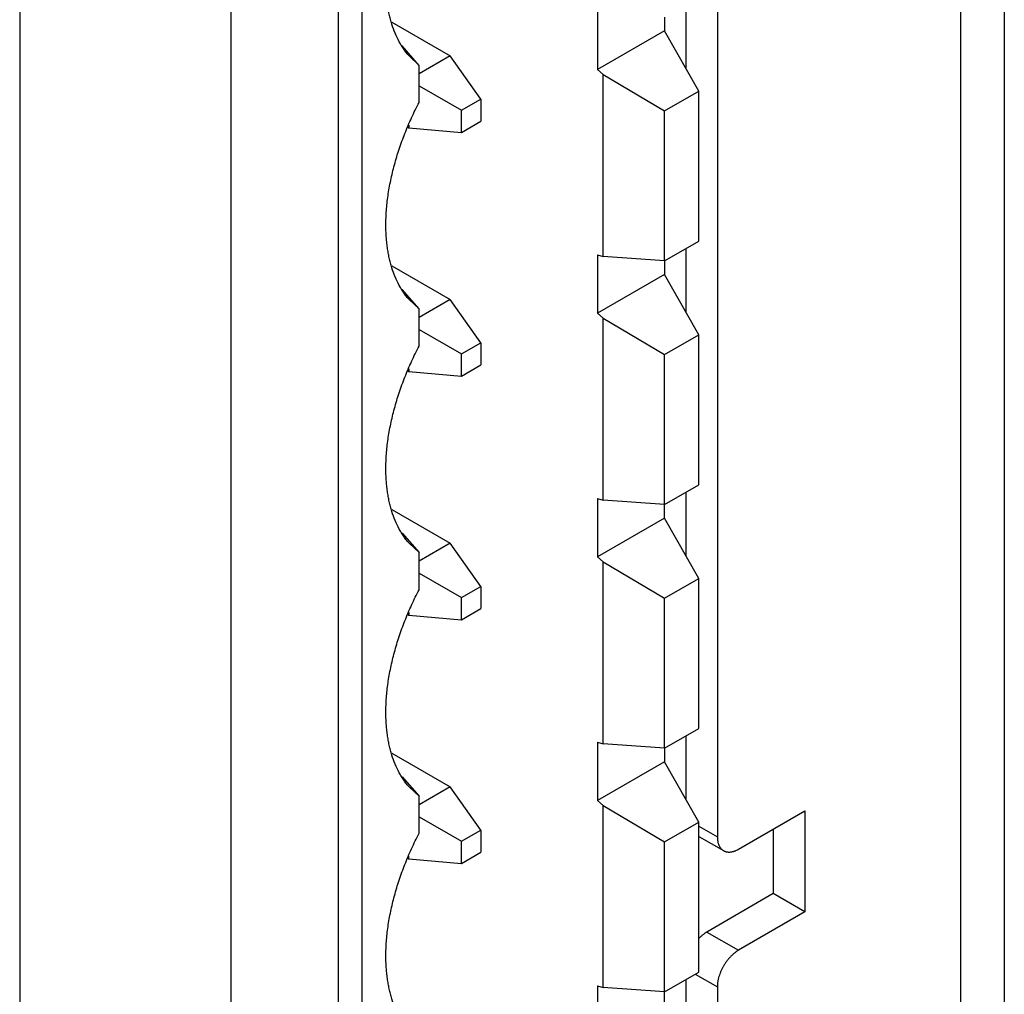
# Model space of a CAD drawing. Header units: inches. Extents: x 0 to 22, y 0 to 17.
# Tile 18 of 56: x 5.697 to 6.356, y 11.33 to 11.983. Entities that reach past the tile are written whole.
import ezdxf

# ---------------------------------------------------------------- set-up
doc = ezdxf.new("R2010")
doc.units = ezdxf.units.IN
doc.header["$LTSCALE"] = 1.21
doc.header["$MEASUREMENT"] = 0
doc.layers.get('0').update_dxf_attribs({"linetype": 'CONTINUOUS'})

msp = doc.modelspace()

# ---------------------------------------------------------------- linework, layer by layer
at = {"color": 6, "linetype": 'Continuous'}
for p, q in [((6.35645, 13.67206), (6.35645, 11.07649)), ((6.32716, 13.63123), (6.32716, 11.03566)), ((5.69682, 13.34893), (5.69682, 10.75336)), ((5.83824, 13.34893), (5.83824, 10.75336)), ((5.92627, 10.9385), (5.92627, 12.89804)), ((6.16421, 12.69291), (6.16421, 11.43554)), ((6.143, 11.9931), (6.143, 11.95086)), ((6.08394, 11.98889), (6.08394, 11.95)), ((5.94619, 11.98168), (5.98529, 11.9591)), ((6.12875, 11.9849), (6.12875, 11.97587)), ((6.12875, 11.97587), (6.08394, 11.95)), ((6.15177, 11.93548), (6.12875, 11.97587)), ((5.96441, 11.95269), (5.95314, 11.96575)), ((5.96441, 11.95269), (5.9579, 11.95877)), ((5.98529, 11.9591), (5.96441, 11.94705)), ((5.96441, 11.92788), (5.96441, 11.95269)), ((6.00567, 11.93011), (5.98529, 11.9591)), ((6.08775, 11.94654), (6.08394, 11.95)), ((6.08775, 11.94654), (6.1288, 11.92222)), ((6.08775, 11.82465), (6.08775, 11.94654)), ((5.96441, 11.93901), (5.99275, 11.92265)), ((6.1288, 11.92222), (6.15177, 11.93548)), ((6.15177, 11.83486), (6.15177, 11.93548)), ((5.99275, 11.92265), (6.00567, 11.93011)), ((6.00567, 11.93011), (6.00567, 11.91519)), ((5.99275, 11.90773), (5.99275, 11.92265)), ((6.1288, 11.8216), (6.1288, 11.92222)), ((5.99275, 11.90773), (6.00567, 11.91519)), ((5.95681, 11.91125), (5.95745, 11.91088)), ((5.95745, 11.91266), (5.95745, 11.91088)), ((5.95745, 11.91088), (5.99275, 11.90773)), ((6.1288, 11.8216), (6.15177, 11.83486)), ((6.143, 11.8298), (6.143, 11.78757)), ((6.08394, 11.8256), (6.08775, 11.82465)), ((6.08394, 11.8256), (6.08394, 11.7867)), ((6.1288, 11.8216), (6.08775, 11.82465)), ((6.12875, 11.8216), (6.12875, 11.81258)), ((5.94619, 11.81839), (5.98529, 11.79581)), ((6.12875, 11.81258), (6.08394, 11.7867)), ((6.15177, 11.77218), (6.12875, 11.81258)), ((5.96441, 11.7894), (5.95314, 11.80246)), ((5.96441, 11.7894), (5.9579, 11.79547)), ((5.98529, 11.79581), (5.96441, 11.78375)), ((6.00567, 11.76681), (5.98529, 11.79581)), ((5.96441, 11.76459), (5.96441, 11.7894)), ((6.08775, 11.78324), (6.08394, 11.7867)), ((6.08775, 11.78324), (6.1288, 11.75892)), ((6.08775, 11.66135), (6.08775, 11.78324)), ((5.96441, 11.77571), (5.99275, 11.75935)), ((6.1288, 11.75892), (6.15177, 11.77218)), ((6.15177, 11.67157), (6.15177, 11.77218)), ((5.99275, 11.75935), (6.00567, 11.76681)), ((6.00567, 11.76681), (6.00567, 11.75189)), ((5.99275, 11.74443), (5.99275, 11.75935)), ((6.1288, 11.65831), (6.1288, 11.75892)), ((5.95745, 11.74937), (5.95745, 11.74759)), ((5.99275, 11.74443), (6.00567, 11.75189)), ((5.95681, 11.74796), (5.95745, 11.74759)), ((5.95745, 11.74759), (5.99275, 11.74443)), ((6.1288, 11.65831), (6.15177, 11.67157)), ((6.143, 11.66651), (6.143, 11.62427)), ((6.08394, 11.6623), (6.08775, 11.66135)), ((6.08394, 11.6623), (6.08394, 11.62341)), ((6.1288, 11.65831), (6.08775, 11.66135)), ((6.12875, 11.64928), (6.12875, 11.65831)), ((5.94619, 11.65509), (5.98529, 11.63251)), ((6.12875, 11.64928), (6.08394, 11.62341)), ((6.15177, 11.60889), (6.12875, 11.64928)), ((5.95314, 11.63917), (5.96441, 11.62611)), ((5.96441, 11.62611), (5.9579, 11.63218)), ((5.98529, 11.63251), (5.96441, 11.62046)), ((6.00567, 11.60352), (5.98529, 11.63251)), ((5.96441, 11.60129), (5.96441, 11.62611)), ((6.08775, 11.61995), (6.08394, 11.62341)), ((6.08775, 11.61995), (6.1288, 11.59563)), ((6.08775, 11.49806), (6.08775, 11.61995)), ((5.96441, 11.61242), (5.99275, 11.59606)), ((5.99275, 11.59606), (6.00567, 11.60352)), ((6.00567, 11.60352), (6.00567, 11.5886)), ((6.1288, 11.59563), (6.15177, 11.60889)), ((6.15177, 11.50827), (6.15177, 11.60889)), ((5.99275, 11.58114), (5.99275, 11.59606)), ((6.1288, 11.49501), (6.1288, 11.59563)), ((5.95681, 11.58467), (5.95745, 11.58429)), ((5.95745, 11.58607), (5.95745, 11.58429)), ((5.95745, 11.58429), (5.99275, 11.58114)), ((5.99275, 11.58114), (6.00567, 11.5886)), ((6.1288, 11.49501), (6.15177, 11.50827)), ((6.08394, 11.49901), (6.08775, 11.49806)), ((6.08394, 11.49901), (6.08394, 11.46011)), ((6.1288, 11.49501), (6.08775, 11.49806)), ((6.143, 11.50321), (6.143, 11.46098)), ((5.94619, 11.4918), (5.98529, 11.46922)), ((6.12875, 11.49501), (6.12875, 11.48599)), ((6.12875, 11.48599), (6.08394, 11.46011)), ((6.15177, 11.44559), (6.12875, 11.48599)), ((5.95314, 11.47587), (5.96441, 11.46281)), ((5.96441, 11.46281), (5.9579, 11.46888)), ((5.98529, 11.46922), (5.96441, 11.45716)), ((6.00567, 11.44022), (5.98529, 11.46922)), ((5.96441, 11.438), (5.96441, 11.46281)), ((6.08775, 11.45666), (6.08394, 11.46011)), ((6.08775, 11.45666), (6.1288, 11.43233)), ((6.08775, 11.33476), (6.08775, 11.45666)), ((6.17836, 11.42738), (6.2229, 11.4531)), ((6.2229, 11.4531), (6.2229, 11.38533)), ((5.96441, 11.44913), (5.99275, 11.43276)), ((6.1288, 11.43233), (6.15177, 11.44559)), ((6.15177, 11.34498), (6.15177, 11.44559)), ((5.99275, 11.43276), (6.00567, 11.44022)), ((6.00567, 11.44022), (6.00567, 11.4253)), ((6.15177, 11.44273), (6.16421, 11.43554)), ((6.20169, 11.44085), (6.20169, 11.39758)), ((5.99275, 11.41785), (5.99275, 11.43276)), ((6.1288, 11.33172), (6.1288, 11.43233)), ((6.15177, 11.43596), (6.16836, 11.42639)), ((5.99275, 11.41785), (6.00567, 11.4253)), ((5.95681, 11.42137), (5.95745, 11.421)), ((5.95745, 11.421), (5.95745, 11.42278)), ((5.95745, 11.421), (5.99275, 11.41785)), ((6.20169, 11.39758), (6.15714, 11.37186)), ((6.2229, 11.38533), (6.20169, 11.39758)), ((6.2229, 11.38533), (6.17836, 11.35961)), ((6.15714, 11.37186), (6.17836, 11.35961)), ((6.1288, 11.33172), (6.15177, 11.34498)), ((6.143, 11.33992), (6.143, 11.29768)), ((6.14945, 11.34364), (6.16421, 11.33511)), ((6.08394, 11.33571), (6.08775, 11.33476)), ((6.08394, 11.33571), (6.08394, 11.29682)), ((6.1288, 11.33172), (6.08775, 11.33476)), ((6.16421, 11.33511), (6.16421, 11.07629)), ((6.12875, 11.32269), (6.12875, 11.33172))]:
    msp.add_line(p, q, dxfattribs=at)
at = {"color": 7, "linetype": 'Continuous'}
msp.add_line((5.91036, 10.92972), (5.91036, 12.90559), dxfattribs=at)
at = {"color": 6, "linetype": 'Continuous'}
for points, knots in [([(5.9579, 11.95877), (5.95726, 11.95949), (5.95601, 11.96099), (5.95426, 11.96337), (5.95262, 11.96588), (5.95056, 11.96944), (5.94828, 11.97423), (5.94644, 11.97932), (5.9452, 11.9836), (5.94439, 11.98696), (5.94369, 11.99042), (5.94313, 11.99398), (5.94269, 11.99763), (5.94237, 12.00138), (5.94218, 12.0052), (5.94214, 12.00778), (5.94214, 12.00908)], [0, 0, 0, 0, 0.053952, 0.108706, 0.164363, 0.221019, 0.337623, 0.459136, 0.521882, 0.585995, 0.651504, 0.718429, 0.786766, 0.856492, 0.927581, 1, 1, 1, 1]), ([(5.94214, 11.84578), (5.94214, 11.84737), (5.9422, 11.85058), (5.94248, 11.85544), (5.94293, 11.86039), (5.94357, 11.86541), (5.94438, 11.8705), (5.94537, 11.87565), (5.94653, 11.88084), (5.94787, 11.88606), (5.94938, 11.89131), (5.95105, 11.89658), (5.95289, 11.90185), (5.95489, 11.90711), (5.95704, 11.91236), (5.95935, 11.91758), (5.9618, 11.92276), (5.96353, 11.92618), (5.96441, 11.92788)], [0, 0, 0, 0, 0.05548, 0.112191, 0.170076, 0.22907, 0.289111, 0.350139, 0.412098, 0.474924, 0.538553, 0.602916, 0.667939, 0.73355, 0.799667, 0.866188, 0.933002, 1, 1, 1, 1]), ([(5.9579, 11.79547), (5.95726, 11.7962), (5.95601, 11.7977), (5.95426, 11.80008), (5.95262, 11.80259), (5.95056, 11.80615), (5.94828, 11.81093), (5.94644, 11.81602), (5.9452, 11.82031), (5.94439, 11.82366), (5.94369, 11.82712), (5.94313, 11.83068), (5.94269, 11.83434), (5.94237, 11.83808), (5.94218, 11.84191), (5.94214, 11.84448), (5.94214, 11.84578)], [0, 0, 0, 0, 0.053952, 0.108706, 0.164363, 0.221019, 0.337623, 0.459136, 0.521882, 0.585995, 0.651504, 0.718429, 0.786766, 0.856492, 0.927581, 1, 1, 1, 1]), ([(5.94214, 11.68249), (5.94214, 11.68408), (5.9422, 11.68729), (5.94248, 11.69215), (5.94293, 11.6971), (5.94357, 11.70212), (5.94438, 11.70721), (5.94537, 11.71235), (5.94653, 11.71754), (5.94787, 11.72277), (5.94938, 11.72802), (5.95105, 11.73328), (5.95289, 11.73855), (5.95489, 11.74382), (5.95704, 11.74907), (5.95935, 11.75429), (5.9618, 11.75947), (5.96353, 11.76289), (5.96441, 11.76459)], [0, 0, 0, 0, 0.05548, 0.112191, 0.170076, 0.22907, 0.289111, 0.350139, 0.412098, 0.474924, 0.538553, 0.602916, 0.667939, 0.73355, 0.799667, 0.866188, 0.933002, 1, 1, 1, 1]), ([(5.9579, 11.63218), (5.95726, 11.6329), (5.95601, 11.63441), (5.95426, 11.63678), (5.95262, 11.63929), (5.95056, 11.64285), (5.94828, 11.64764), (5.94644, 11.65273), (5.9452, 11.65701), (5.94439, 11.66037), (5.94369, 11.66383), (5.94313, 11.66739), (5.94269, 11.67104), (5.94237, 11.67479), (5.94218, 11.67861), (5.94214, 11.68119), (5.94214, 11.68249)], [0, 0, 0, 0, 0.053952, 0.108706, 0.164363, 0.221019, 0.337623, 0.459136, 0.521882, 0.585995, 0.651504, 0.718429, 0.786766, 0.856492, 0.927581, 1, 1, 1, 1]), ([(5.94214, 11.51919), (5.94214, 11.52078), (5.9422, 11.52399), (5.94248, 11.52885), (5.94293, 11.5338), (5.94357, 11.53882), (5.94438, 11.54391), (5.94537, 11.54906), (5.94653, 11.55425), (5.94787, 11.55947), (5.94938, 11.56472), (5.95105, 11.56999), (5.95289, 11.57526), (5.95489, 11.58052), (5.95704, 11.58577), (5.95935, 11.59099), (5.9618, 11.59618), (5.96353, 11.59959), (5.96441, 11.60129)], [0, 0, 0, 0, 0.05548, 0.112191, 0.170076, 0.22907, 0.289111, 0.350139, 0.412098, 0.474924, 0.538553, 0.602916, 0.667939, 0.73355, 0.799667, 0.866188, 0.933002, 1, 1, 1, 1]), ([(5.9579, 11.46888), (5.95726, 11.46961), (5.95601, 11.47111), (5.95426, 11.47349), (5.95262, 11.476), (5.95056, 11.47956), (5.94828, 11.48434), (5.94644, 11.48943), (5.9452, 11.49372), (5.94439, 11.49707), (5.94369, 11.50053), (5.94313, 11.5041), (5.94269, 11.50775), (5.94237, 11.51149), (5.94218, 11.51532), (5.94214, 11.51789), (5.94214, 11.51919)], [0, 0, 0, 0, 0.053952, 0.108706, 0.164363, 0.221019, 0.337623, 0.459136, 0.521882, 0.585995, 0.651504, 0.718429, 0.786766, 0.856492, 0.927581, 1, 1, 1, 1]), ([(5.94214, 11.3559), (5.94214, 11.35749), (5.9422, 11.3607), (5.94248, 11.36556), (5.94293, 11.37051), (5.94357, 11.37553), (5.94438, 11.38062), (5.94537, 11.38576), (5.94653, 11.39095), (5.94787, 11.39618), (5.94938, 11.40143), (5.95105, 11.40669), (5.95289, 11.41196), (5.95489, 11.41723), (5.95704, 11.42248), (5.95935, 11.4277), (5.9618, 11.43288), (5.96353, 11.4363), (5.96441, 11.438)], [0, 0, 0, 0, 0.05548, 0.112191, 0.170076, 0.22907, 0.289111, 0.350139, 0.412098, 0.474924, 0.538553, 0.602916, 0.667939, 0.73355, 0.799667, 0.866188, 0.933002, 1, 1, 1, 1]), ([(6.16421, 11.43554), (6.16421, 11.43502), (6.16425, 11.43425), (6.16436, 11.43325), (6.16448, 11.43252), (6.16463, 11.43183), (6.16482, 11.43116), (6.16503, 11.43052), (6.16528, 11.42992), (6.16556, 11.42934), (6.16588, 11.42881), (6.16622, 11.42831), (6.16659, 11.42784), (6.16699, 11.42742), (6.16742, 11.42703), (6.16787, 11.42668), (6.16819, 11.42648), (6.16836, 11.42639)], [0, 0, 0, 0, 0.147914, 0.219241, 0.288753, 0.356431, 0.42227, 0.486283, 0.548511, 0.609032, 0.667994, 0.725573, 0.781961, 0.837365, 0.892011, 0.946138, 1, 1, 1, 1]), ([(6.16836, 11.42639), (6.16852, 11.42629), (6.16886, 11.42612), (6.16938, 11.4259), (6.16993, 11.42572), (6.1705, 11.42558), (6.17109, 11.42549), (6.17169, 11.42545), (6.17231, 11.42545), (6.17295, 11.42549), (6.1736, 11.42558), (6.17426, 11.42571), (6.17493, 11.42588), (6.17561, 11.4261), (6.1763, 11.42636), (6.17722, 11.42676), (6.17791, 11.42712), (6.17836, 11.42738)], [0, 0, 0, 0, 0.053861, 0.107986, 0.162631, 0.218035, 0.274421, 0.332, 0.390961, 0.451482, 0.51371, 0.577724, 0.643563, 0.711242, 0.780755, 0.852083, 1, 1, 1, 1]), ([(6.15176, 11.36753), (6.15219, 11.36797), (6.15283, 11.36861), (6.15373, 11.36941), (6.1544, 11.36997), (6.15508, 11.3705), (6.15576, 11.37099), (6.15645, 11.37144), (6.15691, 11.37172), (6.15714, 11.37186)], [0, 0, 0, 0, 0.263973, 0.392969, 0.519688, 0.643933, 0.765516, 0.884259, 1, 1, 1, 1]), ([(6.17836, 11.35961), (6.17812, 11.35947), (6.17766, 11.35919), (6.17697, 11.35873), (6.17628, 11.35824), (6.1756, 11.35771), (6.17492, 11.35714), (6.17402, 11.35633), (6.17292, 11.35524), (6.17167, 11.35383), (6.17048, 11.35232), (6.16937, 11.35073), (6.16834, 11.34906), (6.16741, 11.34734), (6.16658, 11.34558), (6.16587, 11.3438), (6.16528, 11.34201), (6.16488, 11.34051), (6.16463, 11.33933), (6.16448, 11.33846), (6.16436, 11.3376), (6.16428, 11.33676), (6.16423, 11.33593), (6.16421, 11.33538), (6.16421, 11.33511)], [0, 0, 0, 0, 0.027463, 0.055643, 0.0845, 0.113992, 0.144074, 0.174698, 0.237368, 0.30162, 0.367074, 0.433337, 0.500005, 0.566673, 0.632936, 0.698389, 0.76264, 0.825308, 0.855931, 0.886012, 0.915503, 0.94436, 0.972538, 1, 1, 1, 1]), ([(5.9579, 11.30559), (5.95726, 11.30631), (5.95601, 11.30782), (5.95426, 11.31019), (5.95262, 11.3127), (5.95056, 11.31626), (5.94828, 11.32105), (5.94644, 11.32614), (5.9452, 11.33042), (5.94439, 11.33378), (5.94369, 11.33724), (5.94313, 11.3408), (5.94269, 11.34446), (5.94237, 11.3482), (5.94218, 11.35202), (5.94214, 11.3546), (5.94214, 11.3559)], [0, 0, 0, 0, 0.053952, 0.108706, 0.164363, 0.221019, 0.337623, 0.459136, 0.521882, 0.585995, 0.651504, 0.718429, 0.786766, 0.856492, 0.927581, 1, 1, 1, 1])]:
    msp.add_open_spline(points, degree=3, knots=knots, dxfattribs=at)

doc.saveas('drawing.dxf')
